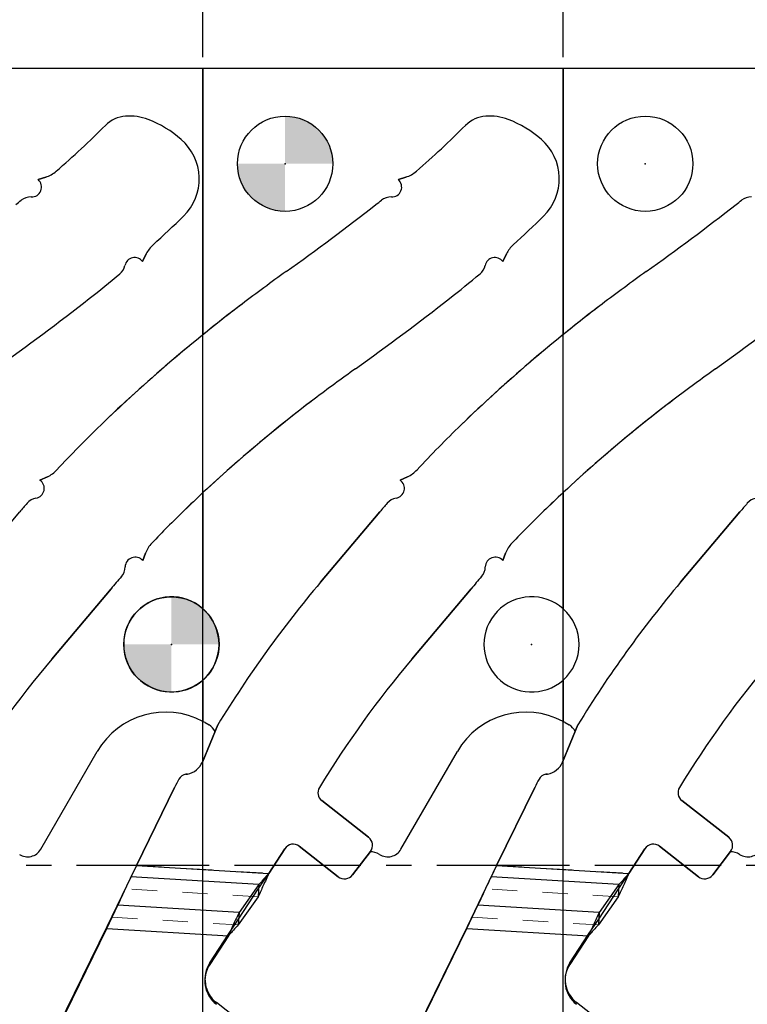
# Model space of a CAD drawing. Header units: inches. Extents: x 0.1 to 87.3, y 0.1 to 33.9.
# Tile 76 of 174: x 26.3 to 29.2, y 23 to 26.9. Entities that reach past the tile are written whole.
import ezdxf

# ---------------------------------------------------------------- set-up
doc = ezdxf.new("R2010")
doc.units = ezdxf.units.IN
doc.header["$MEASUREMENT"] = 0
doc.header["$PDSIZE"] = -1
doc.linetypes.add('CENTERX2', pattern=[0.8, 0.5, -0.1, 0.1, -0.1])
doc.linetypes.add('HIDDEN', pattern=[0.075, 0.05, -0.025])
doc.layers.add('NOTES', color=5, linetype='Continuous')

# ---------------------------------------------------------------- blocks, each defined once
blk = doc.blocks.new('SW_DOWELSYMBOL_13')
at = {"linetype": 'Continuous', "lineweight": 18}
h = blk.add_hatch(color=0, dxfattribs=at)
edge = h.paths.add_edge_path(flags=0)
edge.add_arc((0, 0), 0.1885, 0, 90)
edge.add_line((0, 0.1885), (0, 0))
edge.add_line((0, 0), (0.1885, 0))
h = blk.add_hatch(color=0, dxfattribs=at)
edge = h.paths.add_edge_path(flags=0)
edge.add_arc((0, 0), 0.1885, 180, 270)
edge.add_line((0, -0.1885), (0, 0))
edge.add_line((0, 0), (-0.1885, 0))
at = {"layer": 'NOTES', "color": 0}
blk.add_circle((0, 0), 0.1885, dxfattribs=at)
blk = doc.blocks.new('SW_DOWELSYMBOL_14')
at = {"linetype": 'Continuous', "lineweight": 18}
h = blk.add_hatch(color=0, dxfattribs=at)
edge = h.paths.add_edge_path(flags=0)
edge.add_arc((0, 0), 0.1885, 0, 90)
edge.add_line((0, 0.1885), (0, 0))
edge.add_line((0, 0), (0.1885, 0))
h = blk.add_hatch(color=0, dxfattribs=at)
edge = h.paths.add_edge_path(flags=0)
edge.add_arc((0, 0), 0.1885, 180, 270)
edge.add_line((0, -0.1885), (0, 0))
edge.add_line((0, 0), (-0.1885, 0))
at = {"layer": 'NOTES', "color": 0}
blk.add_circle((0, 0), 0.1885, dxfattribs=at)

msp = doc.modelspace()

# ---------------------------------------------------------------- linework, layer by layer
at = {"color": 7, "linetype": 'CENTERX2'}
for p, q in [((27.00957, 23.59335), (27.00957, 29.90335)), ((28.43457, 23.59335), (28.43457, 29.90335)), ((27.00957, 23.59335), (25.58457, 23.59335)), ((27.00957, 17.28335), (27.00957, 23.59335)), ((28.43457, 23.59335), (27.00957, 23.59335)), ((29.85957, 23.59335), (28.43457, 23.59335)), ((28.43457, 17.28335), (28.43457, 23.59335))]:
    msp.add_line(p, q, dxfattribs=at)
at = {"color": 7, "linetype": 'Continuous'}
for p, q in [((27.00957, 26.74835), (25.58457, 26.74835)), ((27.00957, 20.43835), (27.00957, 26.74835)), ((28.43457, 26.74835), (27.00957, 26.74835)), ((27.00957, 20.43835), (27.00957, 26.74835)), ((29.85957, 26.74835), (28.43457, 26.74835)), ((28.43457, 20.43835), (28.43457, 26.74835)), ((28.43457, 20.43835), (28.43457, 26.74835)), ((26.38722, 26.31825), (26.35772, 26.30866)), ((27.81222, 26.31825), (27.78272, 26.30866)), ((26.7706, 25.98454), (26.78515, 26.01441)), ((28.1956, 25.98454), (28.21015, 26.01441)), ((26.39418, 25.1323), (26.36449, 25.11849)), ((27.81918, 25.1323), (27.78949, 25.11849)), ((27.70934, 24.99308), (27.47473, 24.71468)), ((29.13434, 24.99308), (28.89973, 24.71468)), ((26.77091, 24.80007), (26.78203, 24.82937)), ((28.19591, 24.80007), (28.20703, 24.82937)), ((26.411, 24.41024), (26.64561, 24.68863)), ((27.836, 24.41024), (28.07061, 24.68863)), ((27.06814, 24.14972), (27.00733, 24.00275)), ((28.49314, 24.14972), (28.43233, 24.00275)), ((26.9483, 23.95533), (26.94149, 23.95412)), ((28.3733, 23.95533), (28.36649, 23.95412)), ((26.8971, 23.90189), (26.74591, 23.5936)), ((28.3221, 23.90189), (28.17091, 23.5936)), ((27.66514, 23.70468), (27.4794, 23.8498)), ((29.09014, 23.70468), (28.9044, 23.8498)), ((27.39077, 23.66923), (27.54503, 23.54872)), ((28.81577, 23.66923), (28.97003, 23.54872)), ((27.2698, 23.56202), (27.33356, 23.65973)), ((27.60146, 23.55598), (27.67232, 23.6489)), ((28.6948, 23.56202), (28.75856, 23.65973)), ((29.02646, 23.55598), (29.09732, 23.6489)), ((26.74591, 23.5936), (26.62933, 23.34984)), ((28.17091, 23.5936), (28.05433, 23.34984)), ((27.22958, 23.50188), (27.2698, 23.56202)), ((28.65458, 23.50188), (28.6948, 23.56202)), ((27.15062, 23.38099), (27.22958, 23.50188)), ((28.57562, 23.38099), (28.65458, 23.50188)), ((27.11045, 23.32084), (27.15062, 23.38099)), ((28.53545, 23.32084), (28.57562, 23.38099)), ((26.62933, 23.34984), (26.41195, 22.90661)), ((27.03669, 23.2078), (27.11045, 23.32084)), ((28.05433, 23.34984), (27.83695, 22.90661)), ((28.46169, 23.2078), (28.53545, 23.32084)), ((27.35836, 22.81933), (27.06288, 23.05018)), ((28.78336, 22.81933), (28.48788, 23.05018))]:
    msp.add_line(p, q, dxfattribs=at)
at = {"color": 7, "linetype": 'Continuous', "lineweight": 25}
for p, q in [((27.00957, 26.74835), (25.58457, 26.74835)), ((27.00957, 25.69488), (27.00957, 26.74835)), ((27.00957, 26.74835), (27.00957, 25.69488)), ((28.43457, 26.74835), (27.00957, 26.74835)), ((29.85957, 26.74835), (28.43457, 26.74835)), ((28.43457, 26.74835), (28.43457, 25.69488)), ((28.43457, 25.69488), (28.43457, 26.74835)), ((26.35772, 26.30866), (26.38722, 26.31825)), ((26.35772, 26.30866), (26.38722, 26.31825)), ((27.78272, 26.30866), (27.81222, 26.31825)), ((27.78272, 26.30866), (27.81222, 26.31825)), ((26.78515, 26.01441), (26.7706, 25.98454)), ((26.7706, 25.98454), (26.78515, 26.01441)), ((28.21015, 26.01441), (28.1956, 25.98454)), ((28.1956, 25.98454), (28.21015, 26.01441)), ((26.36449, 25.11849), (26.39418, 25.1323)), ((26.36449, 25.11849), (26.39418, 25.1323)), ((27.78949, 25.11849), (27.81918, 25.1323)), ((27.78949, 25.11849), (27.81918, 25.1323)), ((27.00957, 24.60944), (27.00957, 25.06934)), ((27.00957, 25.06934), (27.00957, 24.60944)), ((28.43457, 24.60944), (28.43457, 25.06934)), ((28.43457, 25.06934), (28.43457, 24.60944)), ((26.04973, 24.71468), (26.28434, 24.99308)), ((27.47473, 24.71468), (27.70934, 24.99308)), ((27.47473, 24.71468), (27.70934, 24.99308)), ((28.89973, 24.71468), (29.13434, 24.99308)), ((28.89973, 24.71468), (29.13434, 24.99308)), ((26.78203, 24.82937), (26.77091, 24.80007)), ((26.78203, 24.82937), (26.77091, 24.80007)), ((28.20703, 24.82937), (28.19591, 24.80007)), ((28.20703, 24.82937), (28.19591, 24.80007)), ((26.64561, 24.68863), (26.411, 24.41024)), ((26.64561, 24.68863), (26.411, 24.41024)), ((28.07061, 24.68863), (27.836, 24.41024)), ((28.07061, 24.68863), (27.836, 24.41024)), ((27.00957, 24.16335), (27.00957, 24.32726)), ((27.00957, 24.32726), (27.00957, 24.16335)), ((28.43457, 24.16335), (28.43457, 24.32726)), ((28.43457, 24.32726), (28.43457, 24.16335)), ((27.00733, 24.00275), (27.06814, 24.14972)), ((27.01796, 24.15868), (27.03338, 24.14978)), ((27.05744, 24.12385), (27.06814, 24.14972)), ((28.43233, 24.00275), (28.49314, 24.14972)), ((28.44296, 24.15868), (28.45838, 24.14978)), ((28.48244, 24.12385), (28.49314, 24.14972)), ((26.36767, 23.65735), (26.59108, 24.0443)), ((27.79267, 23.65735), (28.01608, 24.0443)), ((26.94149, 23.95412), (26.9483, 23.95533)), ((28.36649, 23.95412), (28.3733, 23.95533)), ((26.74591, 23.5936), (26.8971, 23.90189)), ((28.17091, 23.5936), (28.3221, 23.90189)), ((27.4794, 23.8498), (27.66514, 23.70468)), ((27.4794, 23.8498), (27.66514, 23.70468)), ((28.9044, 23.8498), (29.09014, 23.70468)), ((28.9044, 23.8498), (29.09014, 23.70468)), ((27.54503, 23.54872), (27.39077, 23.66923)), ((28.97003, 23.54872), (28.81577, 23.66923)), ((27.33356, 23.65973), (27.2698, 23.56202)), ((27.67232, 23.6489), (27.60146, 23.55598)), ((27.67232, 23.6489), (27.67056, 23.64659)), ((28.75856, 23.65973), (28.6948, 23.56202)), ((29.09732, 23.6489), (29.02646, 23.55598)), ((29.09732, 23.6489), (29.09556, 23.64659)), ((26.74591, 23.5936), (26.72436, 23.54867)), ((26.74591, 23.5936), (27.2698, 23.56202)), ((28.17091, 23.5936), (28.14936, 23.54867)), ((28.17091, 23.5936), (28.6948, 23.56202)), ((27.23056, 23.51815), (26.72436, 23.54867)), ((28.65556, 23.51815), (28.14936, 23.54867)), ((27.23056, 23.51815), (27.15226, 23.4072)), ((27.23056, 23.51815), (27.22759, 23.46901)), ((28.65556, 23.51815), (28.57726, 23.4072)), ((28.65556, 23.51815), (28.65259, 23.46901)), ((27.22759, 23.46901), (27.14929, 23.35807)), ((28.65259, 23.46901), (28.57429, 23.35807)), ((26.62893, 23.34321), (26.67269, 23.43612)), ((27.15226, 23.4072), (26.67269, 23.43612)), ((28.05393, 23.34321), (28.09769, 23.43612)), ((28.57726, 23.4072), (28.09769, 23.43612)), ((27.15226, 23.4072), (27.14929, 23.35807)), ((28.57726, 23.4072), (28.57429, 23.35807)), ((26.41155, 22.89998), (26.62893, 23.34321)), ((26.62893, 23.34321), (27.11005, 23.3142)), ((27.11005, 23.3142), (27.03629, 23.20117)), ((27.83655, 22.89998), (28.05393, 23.34321)), ((28.05393, 23.34321), (28.53505, 23.3142)), ((28.53505, 23.3142), (28.46129, 23.20117))]:
    msp.add_line(p, q, dxfattribs=at)
at = {"color": 7, "linetype": 'HIDDEN', "lineweight": 18}
for p, q in [((26.74591, 23.5936), (27.2698, 23.56202)), ((28.17091, 23.5936), (28.6948, 23.56202)), ((27.22759, 23.46901), (26.70215, 23.50069)), ((28.65259, 23.46901), (28.12715, 23.50069)), ((26.65048, 23.38814), (27.14929, 23.35807)), ((28.07548, 23.38814), (28.57429, 23.35807)), ((27.11005, 23.3142), (26.62893, 23.34321)), ((28.53505, 23.3142), (28.05393, 23.34321))]:
    msp.add_line(p, q, dxfattribs=at)
at = {"color": 7, "linetype": 'Continuous', "lineweight": 25}
for centre in [(27.33457, 26.37135), (28.75957, 26.37135)]:
    msp.add_circle(centre, 0.1885, dxfattribs=at)
at = {"color": 7, "linetype": 'Continuous'}
for centre, radius, start, end in [((26.71282, 26.43414), 0.12598, 94.32562, 134.89066), ((26.71876, 26.35563), 0.20472, 68.93993, 94.32562), ((26.63387, 26.13518), 0.44094, 48.8893, 68.93993), ((28.13782, 26.43414), 0.12598, 94.32562, 134.89066), ((28.14376, 26.35563), 0.20472, 68.93993, 94.32562), ((28.05887, 26.13518), 0.44094, 48.8893, 68.93993), ((23.84534, 29.31259), 3.93701, 311.01168, 314.89066), ((25.27034, 29.31259), 3.93701, 311.01168, 314.89066), ((26.78797, 26.31176), 0.20659, 314.43896, 48.8893), ((28.21297, 26.31176), 0.20659, 314.43896, 48.8893), ((26.35011, 26.43237), 0.12, 288.01559, 311.01168), ((27.77511, 26.43237), 0.12, 288.01559, 311.01168), ((26.33149, 26.27929), 0.03937, 267.89992, 48.23337), ((27.75649, 26.27929), 0.03937, 267.89992, 48.23337), ((26.32785, 26.17999), 0.06, 87.89992, 128.39603), ((27.75285, 26.17999), 0.06, 87.89992, 128.39603), ((29.17785, 26.17999), 0.06, 87.89992, 128.39603), ((23.84534, 29.31259), 3.93701, 307.99523, 308.39603), ((21.252, 34.45671), 10.46457, 305.563918, 307.995228), ((25.27034, 29.31259), 3.93701, 307.99523, 308.39603), ((22.677, 34.45671), 10.46457, 305.563918, 307.995228), ((26.69534, 29.31259), 3.93701, 307.99523, 308.39603), ((23.84534, 29.31259), 4.40945, 312.28834, 314.43896), ((25.27034, 29.31259), 4.40945, 312.28834, 314.43896), ((26.89303, 25.96185), 0.12, 132.28834, 154.02368), ((28.31803, 25.96185), 0.12, 132.28834, 154.02368), ((26.64213, 25.98158), 0.06, 310.0176, 347.8675), ((26.73928, 25.96069), 0.03937, 37.29102, 167.8675), ((28.06713, 25.98158), 0.06, 310.0176, 347.8675), ((28.16428, 25.96069), 0.03937, 37.29102, 167.8675), ((23.84534, 29.31259), 4.40945, 307.99523, 310.0176), ((31.89486, 19.57112), 7.83438, 125.563918, 127.145061), ((25.27034, 29.31259), 4.40945, 307.99523, 310.0176), ((33.31986, 19.57112), 7.83438, 125.563918, 127.145061), ((19.827, 34.45671), 10.93701, 305.563918, 307.995228), ((30.84901, 20.95172), 6.10236, 127.145061, 134.061083), ((21.252, 34.45671), 10.93701, 305.563918, 307.995228), ((32.27401, 20.95172), 6.10236, 127.145061, 134.061083), ((22.677, 34.45671), 10.93701, 305.563918, 307.995228), ((31.89486, 19.57112), 7.36193, 125.563918, 127.145061), ((33.31986, 19.57112), 7.36193, 125.563918, 127.145061), ((30.84901, 20.95172), 5.62992, 127.14506, 134.06108), ((32.27401, 20.95172), 5.62992, 127.14506, 134.06108), ((29.82778, 22.00699), 4.63386, 134.06108, 137.13185), ((31.25278, 22.00699), 4.63386, 134.06108, 137.13185), ((26.34357, 25.2411), 0.12, 294.94263, 317.13185), ((27.76857, 25.2411), 0.12, 294.94263, 317.13185), ((26.34217, 25.08606), 0.03937, 279.68943, 55.46338), ((27.76717, 25.08606), 0.03937, 279.68943, 55.46338), ((29.82778, 22.00699), 4.63386, 139.32462, 139.87884), ((26.3589, 24.98811), 0.06, 99.68943, 139.32462), ((31.25278, 22.00699), 4.63386, 139.32462, 139.87884), ((27.7839, 24.98811), 0.06, 99.68943, 139.32462), ((32.67778, 22.00699), 4.63386, 139.32462, 139.87884), ((29.2089, 24.98811), 0.06, 99.68943, 139.32462), ((29.82778, 22.00699), 4.16142, 134.06108, 136.54151), ((31.25278, 22.00699), 4.16142, 134.06108, 136.54151), ((26.89422, 24.78679), 0.12, 136.54151, 159.21791), ((28.31922, 24.78679), 0.12, 136.54151, 159.21791), ((26.74102, 24.77445), 0.03937, 40.60245, 178.93398), ((28.16602, 24.77445), 0.03937, 40.60245, 178.93398), ((26.64166, 24.77629), 0.06, 319.00349, 358.93398), ((28.06666, 24.77629), 0.06, 319.00349, 358.93398), ((29.82778, 22.00699), 4.16142, 139.00349, 139.87884), ((30.96014, 21.77749), 4.55797, 139.87884, 148.63719), ((31.25278, 22.00699), 4.16142, 139.00349, 139.87884), ((32.38514, 21.77749), 4.55797, 139.87884, 148.63719), ((29.53514, 21.77749), 4.08553, 139.87884, 148.67896), ((30.96014, 21.77749), 4.08553, 139.87884, 148.67896), ((32.38514, 21.77749), 4.08553, 139.87884, 148.67896), ((26.93457, 24.03286), 0.07874, 280.04228, 337.5211), ((28.35957, 24.03286), 0.07874, 280.04228, 337.5211), ((27.50816, 23.60221), 0.68059, 150.73651, 153.87492), ((26.94825, 23.91595), 0.03877, 100.04254, 150.73675), ((28.93316, 23.60221), 0.68059, 150.73651, 153.87492), ((28.37325, 23.91595), 0.03877, 100.04254, 150.73675), ((27.50363, 23.88082), 0.03937, 148.67896, 232), ((28.92863, 23.88082), 0.03937, 148.67896, 232), ((27.64052, 23.67316), 0.04, 322.66875, 52), ((29.06552, 23.67316), 0.04, 322.66875, 52), ((27.36653, 23.63821), 0.03937, 52, 146.87156), ((28.79153, 23.63821), 0.03937, 52, 146.87156), ((27.56965, 23.58024), 0.04, 232, 322.66875), ((28.99465, 23.58024), 0.04, 232, 322.66875), ((27.1356, 23.14325), 0.11811, 146.87156, 232), ((28.5606, 23.14325), 0.11811, 146.87156, 232)]:
    msp.add_arc(centre, radius, start, end, dxfattribs=at)
at = {"color": 7, "linetype": 'Continuous', "lineweight": 25}
for centre, radius, start, end in [((26.71282, 26.43414), 0.12598, 94.32562, 134.89066), ((26.71282, 26.43414), 0.12598, 94.32562, 134.89066), ((26.71876, 26.35563), 0.20472, 68.93993, 94.32562), ((26.71876, 26.35563), 0.20472, 68.93993, 94.32562), ((26.63387, 26.13518), 0.44094, 48.8893, 68.93993), ((26.63387, 26.13518), 0.44094, 48.8893, 68.93993), ((28.13782, 26.43414), 0.12598, 94.32562, 134.89066), ((28.13782, 26.43414), 0.12598, 94.32562, 134.89066), ((28.14376, 26.35563), 0.20472, 68.93993, 94.32562), ((28.14376, 26.35563), 0.20472, 68.93993, 94.32562), ((28.05887, 26.13518), 0.44094, 48.8893, 68.93993), ((28.05887, 26.13518), 0.44094, 48.8893, 68.93993), ((23.84534, 29.31259), 3.93701, 311.01168, 314.89066), ((23.84534, 29.31259), 3.93701, 311.01168, 314.89066), ((25.27034, 29.31259), 3.93701, 311.01168, 314.89066), ((25.27034, 29.31259), 3.93701, 311.01168, 314.89066), ((26.78797, 26.31176), 0.20659, 314.43896, 48.8893), ((26.78797, 26.31176), 0.20659, 314.43896, 48.8893), ((28.21297, 26.31176), 0.20659, 314.43896, 48.8893), ((28.21297, 26.31176), 0.20659, 314.43896, 48.8893), ((26.35011, 26.43237), 0.12, 288.01559, 311.01168), ((26.35011, 26.43237), 0.12, 288.01559, 311.01168), ((27.77511, 26.43237), 0.12, 288.01559, 311.01168), ((27.77511, 26.43237), 0.12, 288.01559, 311.01168), ((26.33149, 26.27929), 0.03937, 267.89992, 48.23337), ((26.33149, 26.27929), 0.03937, 267.89992, 48.23337), ((27.75649, 26.27929), 0.03937, 267.89992, 48.23337), ((27.75649, 26.27929), 0.03937, 267.89992, 48.23337), ((26.32785, 26.17999), 0.06, 87.89992, 128.39603), ((26.32785, 26.17999), 0.06, 87.89992, 128.39603), ((27.75285, 26.17999), 0.06, 87.89992, 128.39603), ((27.75285, 26.17999), 0.06, 87.89992, 128.39603), ((29.17785, 26.17999), 0.06, 87.89992, 128.39603), ((29.17785, 26.17999), 0.06, 87.89992, 128.39603), ((23.84534, 29.31259), 3.93701, 307.99523, 308.39603), ((23.84534, 29.31259), 3.93701, 307.99523, 308.39603), ((21.252, 34.45671), 10.46457, 305.563918, 307.995228), ((21.252, 34.45671), 10.46457, 305.563918, 307.995228), ((25.27034, 29.31259), 3.93701, 307.99523, 308.39603), ((25.27034, 29.31259), 3.93701, 307.99523, 308.39603), ((22.677, 34.45671), 10.46457, 305.563918, 307.995228), ((22.677, 34.45671), 10.46457, 305.563918, 307.995228), ((26.69534, 29.31259), 3.93701, 307.99523, 308.39603), ((26.69534, 29.31259), 3.93701, 307.99523, 308.39603), ((23.84534, 29.31259), 4.40945, 312.28834, 314.43896), ((23.84534, 29.31259), 4.40945, 312.28834, 314.43896), ((25.27034, 29.31259), 4.40945, 312.28834, 314.43896), ((25.27034, 29.31259), 4.40945, 312.28834, 314.43896), ((26.89303, 25.96185), 0.12, 132.28834, 154.02368), ((26.89303, 25.96185), 0.12, 132.28834, 154.02368), ((28.31803, 25.96185), 0.12, 132.28834, 154.02368), ((28.31803, 25.96185), 0.12, 132.28834, 154.02368), ((26.64213, 25.98158), 0.06, 310.0176, 347.8675), ((26.64213, 25.98158), 0.06, 310.0176, 347.8675), ((26.73928, 25.96069), 0.03937, 37.29102, 167.8675), ((26.73928, 25.96069), 0.03937, 37.29102, 167.8675), ((28.06713, 25.98158), 0.06, 310.0176, 347.8675), ((28.06713, 25.98158), 0.06, 310.0176, 347.8675), ((28.16428, 25.96069), 0.03937, 37.29102, 167.8675), ((28.16428, 25.96069), 0.03937, 37.29102, 167.8675), ((23.84534, 29.31259), 4.40945, 307.99523, 310.0176), ((23.84534, 29.31259), 4.40945, 307.99523, 310.0176), ((31.89486, 19.57112), 7.83438, 125.563918, 127.145061), ((31.89486, 19.57112), 7.83438, 125.563918, 127.145061), ((25.27034, 29.31259), 4.40945, 307.99523, 310.0176), ((25.27034, 29.31259), 4.40945, 307.99523, 310.0176), ((33.31986, 19.57112), 7.83438, 125.563918, 127.145061), ((33.31986, 19.57112), 7.83438, 125.563918, 127.145061), ((19.827, 34.45671), 10.93701, 305.563918, 307.995228), ((19.827, 34.45671), 10.93701, 305.563918, 307.995228), ((30.84901, 20.95172), 6.10236, 127.145061, 134.061083), ((30.84901, 20.95172), 6.10236, 127.145061, 128.989073), ((21.252, 34.45671), 10.93701, 305.563918, 307.995228), ((21.252, 34.45671), 10.93701, 305.563918, 307.995228), ((32.27401, 20.95172), 6.10236, 127.145061, 134.061083), ((32.27401, 20.95172), 6.10236, 127.145061, 128.989073), ((22.677, 34.45671), 10.93701, 305.563918, 307.995228), ((22.677, 34.45671), 10.93701, 305.563918, 307.995228), ((30.84901, 20.95172), 6.10236, 128.989073, 134.061083), ((32.27401, 20.95172), 6.10236, 128.989073, 134.061083), ((31.89486, 19.57112), 7.36193, 125.563918, 127.145061), ((31.89486, 19.57112), 7.36193, 125.563918, 127.145061), ((33.31986, 19.57112), 7.36193, 125.563918, 127.145061), ((33.31986, 19.57112), 7.36193, 125.563918, 127.145061), ((30.84901, 20.95172), 5.62992, 127.14506, 134.06108), ((30.84901, 20.95172), 5.62992, 127.14506, 132.99777), ((32.27401, 20.95172), 5.62992, 127.14506, 134.06108), ((32.27401, 20.95172), 5.62992, 127.14506, 132.99777), ((29.82778, 22.00699), 4.63386, 134.06108, 137.13185), ((29.82778, 22.00699), 4.63386, 134.06108, 137.13185), ((31.25278, 22.00699), 4.63386, 134.06108, 137.13185), ((31.25278, 22.00699), 4.63386, 134.06108, 137.13185), ((26.34357, 25.2411), 0.12, 294.94263, 317.13185), ((26.34357, 25.2411), 0.12, 294.94263, 317.13185), ((27.76857, 25.2411), 0.12, 294.94263, 317.13185), ((27.76857, 25.2411), 0.12, 294.94263, 317.13185), ((26.34217, 25.08606), 0.03937, 279.68943, 55.46338), ((26.34217, 25.08606), 0.03937, 279.68943, 55.46338), ((27.76717, 25.08606), 0.03937, 279.68943, 55.46338), ((27.76717, 25.08606), 0.03937, 279.68943, 55.46338), ((30.84901, 20.95172), 5.62992, 132.99777, 134.06108), ((32.27401, 20.95172), 5.62992, 132.99777, 134.06108), ((29.82778, 22.00699), 4.63386, 139.32462, 139.87884), ((29.82778, 22.00699), 4.63386, 139.32462, 139.87884), ((26.3589, 24.98811), 0.06, 99.68943, 139.32462), ((26.3589, 24.98811), 0.06, 99.68943, 139.32462), ((31.25278, 22.00699), 4.63386, 139.32462, 139.87884), ((31.25278, 22.00699), 4.63386, 139.32462, 139.87884), ((27.7839, 24.98811), 0.06, 99.68943, 139.32462), ((27.7839, 24.98811), 0.06, 99.68943, 139.32462), ((32.67778, 22.00699), 4.63386, 139.32462, 139.87884), ((32.67778, 22.00699), 4.63386, 139.32462, 139.87884), ((29.82778, 22.00699), 4.16142, 134.06108, 136.54151), ((29.82778, 22.00699), 4.16142, 134.06108, 136.54151), ((31.25278, 22.00699), 4.16142, 134.06108, 136.54151), ((31.25278, 22.00699), 4.16142, 134.06108, 136.54151), ((26.89422, 24.78679), 0.12, 136.54151, 159.21791), ((26.89422, 24.78679), 0.12, 136.54151, 159.21791), ((28.31922, 24.78679), 0.12, 136.54151, 159.21791), ((28.31922, 24.78679), 0.12, 136.54151, 159.21791), ((26.74102, 24.77445), 0.03937, 40.60245, 178.93398), ((26.74102, 24.77445), 0.03937, 40.60245, 178.93398), ((28.16602, 24.77445), 0.03937, 40.60245, 178.93398), ((28.16602, 24.77445), 0.03937, 40.60245, 178.93398), ((26.64166, 24.77629), 0.06, 319.00349, 358.93398), ((26.64166, 24.77629), 0.06, 319.00349, 358.93398), ((28.06666, 24.77629), 0.06, 319.00349, 358.93398), ((28.06666, 24.77629), 0.06, 319.00349, 358.93398), ((29.82778, 22.00699), 4.16142, 139.00349, 139.87884), ((29.82778, 22.00699), 4.16142, 139.00349, 139.87884), ((30.96014, 21.77749), 4.55797, 139.87884, 148.63719), ((30.96014, 21.77749), 4.55797, 139.87884, 148.63719), ((31.25278, 22.00699), 4.16142, 139.00349, 139.87884), ((31.25278, 22.00699), 4.16142, 139.00349, 139.87884), ((32.38514, 21.77749), 4.55797, 139.87884, 148.63719), ((32.38514, 21.77749), 4.55797, 139.87884, 148.63719), ((26.88457, 24.46835), 0.1885, 48.46098, 311.53902), ((28.30957, 24.46835), 0.1885, 48.46098, 311.53902), ((26.88457, 24.46835), 0.1885, 311.53902, 48.46098), ((28.30957, 24.46835), 0.1885, 311.53902, 48.46098), ((29.53514, 21.77749), 4.08553, 139.87884, 148.67896), ((29.53514, 21.77749), 4.08553, 139.87884, 148.67896), ((30.96014, 21.77749), 4.08553, 139.87884, 148.67896), ((30.96014, 21.77749), 4.08553, 139.87884, 148.67896), ((32.38514, 21.77749), 4.08553, 139.87884, 148.67896), ((32.38514, 21.77749), 4.08553, 139.87884, 148.67896), ((26.86171, 23.88805), 0.3125, 61.76031, 150), ((28.28671, 23.88805), 0.3125, 61.76031, 150), ((26.86171, 23.88805), 0.3125, 60, 61.76031), ((27.00338, 24.09782), 0.06, 25.71079, 60), ((28.28671, 23.88805), 0.3125, 60, 61.76031), ((28.42838, 24.09782), 0.06, 25.71079, 60), ((26.93457, 24.03286), 0.07874, 280.04228, 337.5211), ((28.35957, 24.03286), 0.07874, 280.04228, 337.5211), ((27.50816, 23.60221), 0.68059, 150.73651, 153.87492), ((26.94825, 23.91595), 0.03877, 100.04254, 150.73675), ((28.93316, 23.60221), 0.68059, 150.73651, 153.87492), ((28.37325, 23.91595), 0.03877, 100.04254, 150.73675), ((27.50363, 23.88082), 0.03937, 148.67896, 232), ((27.50363, 23.88082), 0.03937, 148.67896, 232), ((28.92863, 23.88082), 0.03937, 148.67896, 232), ((28.92863, 23.88082), 0.03937, 148.67896, 232), ((27.64052, 23.67316), 0.04, 322.66875, 52), ((27.64052, 23.67316), 0.04, 322.66875, 52), ((29.06552, 23.67316), 0.04, 322.66875, 52), ((29.06552, 23.67316), 0.04, 322.66875, 52), ((27.36653, 23.63821), 0.03937, 52, 146.87156), ((28.79153, 23.63821), 0.03937, 52, 146.87156), ((26.31571, 23.68735), 0.06, 236.94084, 330), ((27.67525, 23.58677), 0.06, 56.94084, 94.47907), ((27.74071, 23.68735), 0.06, 236.94084, 330), ((29.10025, 23.58677), 0.06, 56.94084, 94.47907), ((29.16571, 23.68735), 0.06, 236.94084, 330), ((27.56965, 23.58024), 0.04, 232, 322.66875), ((28.99465, 23.58024), 0.04, 232, 322.66875), ((27.1352, 23.13662), 0.11811, 146.87156, 232), ((28.5602, 23.13662), 0.11811, 146.87156, 232)]:
    msp.add_arc(centre, radius, start, end, dxfattribs=at)
for points, knots in [([(26.72436, 23.54867), (26.71969, 23.53866), (26.70224, 23.50123), (26.68518, 23.46365), (26.67269, 23.43612)], [0, 0, 0, 0, 0.2674905, 1, 1, 1, 1]), ([(27.2698, 23.56202), (27.2662, 23.55391), (27.25902, 23.5377), (27.24492, 23.5061), (27.23447, 23.48374), (27.22759, 23.46901)], [0, 0, 0, 0, 0.2546444, 0.5092889, 1, 1, 1, 1]), ([(27.2698, 23.56202), (27.26333, 23.5546), (27.25354, 23.54337), (27.24047, 23.52877), (27.23387, 23.5217), (27.23056, 23.51815)], [0, 0, 0, 0, 0.4934758, 0.7459171, 1, 1, 1, 1]), ([(28.14936, 23.54867), (28.14469, 23.53866), (28.12724, 23.50123), (28.11018, 23.46365), (28.09769, 23.43612)], [0, 0, 0, 0, 0.2674905, 1, 1, 1, 1]), ([(28.6948, 23.56202), (28.6912, 23.55391), (28.68402, 23.5377), (28.66992, 23.5061), (28.65947, 23.48374), (28.65259, 23.46901)], [0, 0, 0, 0, 0.2546444, 0.5092889, 1, 1, 1, 1]), ([(28.6948, 23.56202), (28.68833, 23.5546), (28.67854, 23.54337), (28.66547, 23.52877), (28.65887, 23.5217), (28.65556, 23.51815)], [0, 0, 0, 0, 0.4934758, 0.7459171, 1, 1, 1, 1]), ([(27.15226, 23.4072), (27.1487, 23.39966), (27.14158, 23.38456), (27.12752, 23.3536), (27.11699, 23.32984), (27.11005, 23.3142)], [0, 0, 0, 0, 0.2546444, 0.5092889, 1, 1, 1, 1]), ([(28.57726, 23.4072), (28.5737, 23.39966), (28.56658, 23.38456), (28.55252, 23.3536), (28.54199, 23.32984), (28.53505, 23.3142)], [0, 0, 0, 0, 0.2546444, 0.5092889, 1, 1, 1, 1]), ([(27.14929, 23.35807), (27.14285, 23.35109), (27.13311, 23.34055), (27.12002, 23.32563), (27.11338, 23.31802), (27.11005, 23.3142)], [0, 0, 0, 0, 0.4934758, 0.74591712, 1, 1, 1, 1]), ([(28.57429, 23.35807), (28.56785, 23.35109), (28.55811, 23.34055), (28.54502, 23.32563), (28.53838, 23.31802), (28.53505, 23.3142)], [0, 0, 0, 0, 0.4934758, 0.7459171, 1, 1, 1, 1])]:
    msp.add_open_spline(points, degree=3, knots=knots, dxfattribs=at)
at = {"color": 7, "linetype": 'Continuous'}
for p in [(27.33457, 26.37135), (28.75957, 26.37135), (26.88457, 24.46835), (28.30957, 24.46835)]:
    msp.add_point(p, dxfattribs=at)

# ---------------------------------------------------------------- block references
at = {"layer": 'NOTES'}
for name, p in [('SW_DOWELSYMBOL_13', (27.33457, 26.37135)), ('SW_DOWELSYMBOL_14', (26.88457, 24.46835))]:
    msp.add_blockref(name, p, dxfattribs=at)

doc.saveas('drawing.dxf')
